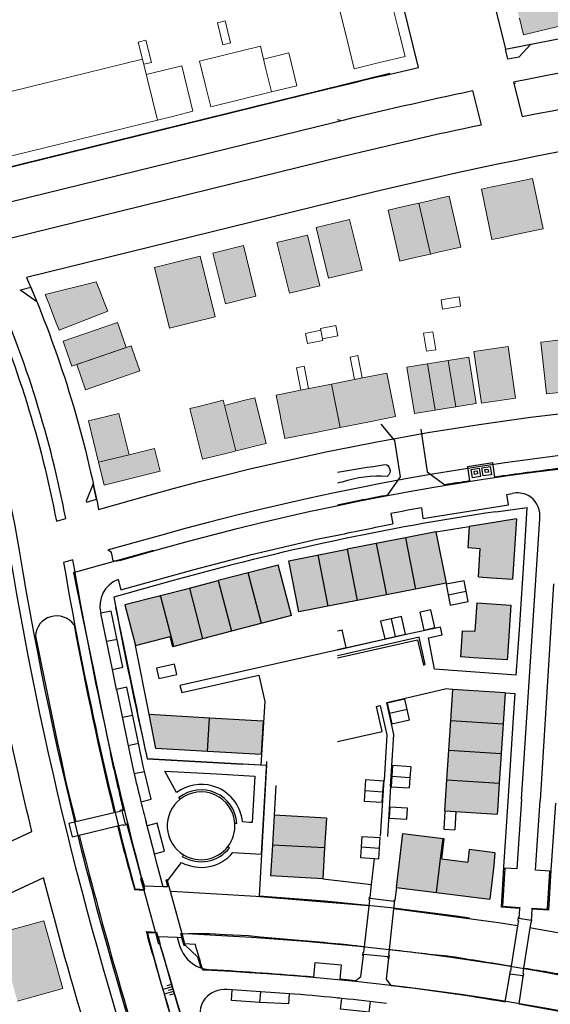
# Model space of a CAD drawing. Header units: metres. Extents: x 89795 to 94000, y 463250 to 466585.
# Tile 133 of 185: x 90439 to 90541, y 465382 to 465571. Entities that reach past the tile are written whole.
import ezdxf

# ---------------------------------------------------------------- set-up
doc = ezdxf.new("R2010")
doc.units = ezdxf.units.M
doc.layers.add('92.1_Bestaande bebouwing - Existing building H', color=7, linetype='Continuous', true_color=0xb5b6af)
doc.layers.add('XXX_Background', color=3, linetype='Continuous')

msp = doc.modelspace()

# ---------------------------------------------------------------- hatches: boundary and pattern name
at = {"layer": '92.1_Bestaande bebouwing - Existing building H'}
for points in [[(90544.53, 465573.72), (90543.75, 465576.93), (90534.03, 465574.56), (90534.82, 465571.35), (90535.6, 465568.15), (90545.31, 465570.52)], [(90537.34, 465540.67), (90535.78, 465540.34), (90532.44, 465539.64), (90529.27, 465538.98), (90527.55, 465538.62), (90529.57, 465528.93), (90531.29, 465529.29), (90534.47, 465529.95), (90537.8, 465530.65), (90539.36, 465530.98)], [(90521.41, 465537.26), (90519.94, 465536.93), (90517.02, 465536.26), (90515.56, 465535.92), (90517.79, 465526.17), (90519.25, 465526.51), (90522.18, 465527.18), (90523.64, 465527.51)], [(90515.56, 465535.92), (90512.63, 465535.25), (90509.71, 465534.58), (90511.94, 465524.83), (90514.87, 465525.5), (90517.79, 465526.17)], [(90502.32, 465532.81), (90495.91, 465531.24), (90498.3, 465521.53), (90504.71, 465523.1)], [(90494.24, 465529.78), (90488.41, 465528.35), (90490.8, 465518.64), (90496.63, 465520.07)], [(90481.99, 465527.78), (90476.16, 465526.34), (90478.55, 465516.63), (90484.38, 465518.07)], [(90473.71, 465525.77), (90469.34, 465524.7), (90464.97, 465523.62), (90467.84, 465511.97), (90472.21, 465513.04), (90476.58, 465514.12)], [(90456.03, 465515.2), (90455.36, 465516.92), (90454.5, 465519.13), (90453.83, 465520.84), (90444.04, 465518.43), (90444.71, 465516.72), (90446.04, 465513.29), (90446.71, 465511.57)], [(90458.7, 465510.67), (90457.87, 465513.08), (90447.48, 465509.48), (90448.31, 465507.07), (90449.14, 465504.66), (90459.54, 465508.26)], [(90462.15, 465503.77), (90461.32, 465506.18), (90460.48, 465508.59), (90450.09, 465504.99), (90450.92, 465502.58), (90451.76, 465500.17)], [(90545.51, 465510.03), (90538.95, 465509.3), (90540.05, 465499.36), (90546.61, 465500.09)], [(90532.66, 465508.47), (90531.37, 465508.28), (90527.42, 465507.71), (90526.13, 465507.52), (90527.57, 465497.62), (90528.86, 465497.81), (90532.82, 465498.39), (90534.1, 465498.58)], [(90517.25, 465505.12), (90515.27, 465504.8), (90513.3, 465504.48), (90514.73, 465495.6), (90516.71, 465495.92), (90518.68, 465496.24)], [(90521.2, 465505.76), (90519.22, 465505.44), (90517.25, 465505.12), (90518.68, 465496.24), (90520.65, 465496.55), (90522.63, 465496.87)], [(90525.15, 465506.39), (90523.17, 465506.08), (90521.2, 465505.76), (90522.63, 465496.87), (90524.6, 465497.19), (90526.58, 465497.51)], [(90510.28, 465499.2), (90509.45, 465503.34), (90493.58, 465500.2), (90488.28, 465499.15), (90489.1, 465495.04), (90489.12, 465494.92), (90489.94, 465490.81), (90495.24, 465491.86), (90511.12, 465495.02)], [(90478.36, 465497.17), (90478.12, 465498.14), (90475.89, 465497.59), (90473.94, 465497.1), (90471.71, 465496.54), (90474.13, 465486.84), (90474.44, 465486.92), (90480.21, 465488.36), (90480.54, 465488.44)], [(90484.18, 465498.63), (90482.24, 465498.14), (90480.3, 465497.66), (90478.36, 465497.17), (90480.54, 465488.44), (90482.48, 465488.92), (90484.42, 465489.41), (90486.36, 465489.89)], [(90458.16, 465495.63), (90452.33, 465494.2), (90454.27, 465486.28), (90460.1, 465487.71)], [(90464.95, 465488.91), (90460.1, 465487.71), (90454.27, 465486.28), (90455.34, 465481.91), (90466.03, 465484.54)], [(90534.25, 465475.41), (90527.63, 465474.37), (90525.19, 465473.99), (90524.93, 465469.92), (90527.33, 465469.77), (90526.97, 465464.31), (90529.47, 465464.14), (90533.5, 465463.9)], [(90518.84, 465472.93), (90513.03, 465471.79), (90514.96, 465461.97), (90520.78, 465463.12)], [(90513.03, 465471.79), (90507.44, 465470.69), (90509.37, 465460.87), (90514.96, 465461.97)], [(90501.85, 465469.59), (90496.26, 465468.5), (90498.18, 465458.68), (90503.78, 465459.78)], [(90507.44, 465470.69), (90501.85, 465469.59), (90503.78, 465459.78), (90509.37, 465460.87)], [(90496.26, 465468.5), (90490.66, 465467.4), (90492.59, 465457.58), (90498.18, 465458.68)], [(90488.64, 465466.58), (90477.17, 465463.59), (90479.7, 465453.88), (90491.17, 465456.89)], [(90477.17, 465463.59), (90471.65, 465462.15), (90474.19, 465452.43), (90479.7, 465453.88)], [(90471.65, 465462.15), (90466.13, 465460.71), (90468.69, 465450.99), (90474.19, 465452.43)], [(90466.13, 465460.71), (90465.84, 465460.63), (90459.32, 465458.93), (90461.36, 465451.14), (90464.76, 465452.04), (90467.95, 465452.87), (90468.45, 465450.93), (90468.69, 465451)], [(90533.18, 465458.91), (90526.67, 465459.31), (90526.32, 465453.88), (90523.91, 465453.97), (90523.59, 465448.97), (90525.99, 465448.82), (90532.5, 465448.4), (90532.54, 465449.06)], [(90532.09, 465442.08), (90522.07, 465442.74), (90521.69, 465436.81), (90531.71, 465436.16)], [(90475.49, 465437.32), (90463.93, 465437.98), (90465.22, 465431.4), (90475.12, 465430.84)], [(90485.76, 465436.73), (90475.49, 465437.32), (90475.12, 465430.84), (90485.36, 465430.25)], [(90531.71, 465436.16), (90521.69, 465436.81), (90521.32, 465431.12), (90531.34, 465430.47)], [(90531.34, 465430.47), (90521.32, 465431.12), (90520.95, 465425.43), (90530.98, 465424.78)], [(90530.98, 465424.78), (90520.95, 465425.43), (90520.57, 465419.49), (90530.6, 465418.87), (90530.64, 465419.45)], [(90497.87, 465418.06), (90487.88, 465418.64), (90487.55, 465412.92), (90497.54, 465412.36)], [(90519.74, 465410.3), (90520.22, 465414.16), (90512.53, 465415.12), (90511.27, 465404.77), (90518.94, 465403.83)], [(90497.54, 465412.36), (90487.55, 465412.92), (90487.2, 465407.02), (90497.2, 465406.45)], [(90529.95, 465409.02), (90530.12, 465411.42), (90525.22, 465412.04), (90524.94, 465409.64), (90519.95, 465410.25), (90520.43, 465414.13), (90520.22, 465414.16), (90519.74, 465410.3), (90518.94, 465403.83), (90529.17, 465402.58)], [(90443.81, 465398.43), (90435.13, 465396.04), (90438.72, 465383.02), (90447.39, 465385.41)]]:
    msp.add_hatch(color=256, dxfattribs=at).paths.add_polyline_path(points)

# ---------------------------------------------------------------- linework, layer by layer
at = {"layer": 'XXX_Background', "linetype": 'Continuous', "lineweight": 0}
for p, q in [((90511.49, 465569.86), (90510.06, 465575.68)), ((90500.35, 465573.29), (90501.78, 465567.47)), ((90477.01, 465570.5), (90478.47, 465570.86)), ((90478.47, 465570.86), (90479.52, 465566.62)), ((90534.82, 465571.35), (90535.6, 465568.15)), ((90478.06, 465566.26), (90477.01, 465570.5)), ((90512.93, 465564.03), (90511.49, 465569.86)), ((90535.6, 465568.15), (90545.31, 465570.52)), ((90461.87, 465566.77), (90463.32, 465567.13)), ((90463.32, 465567.13), (90464.37, 465562.88)), ((90501.78, 465567.47), (90503.22, 465561.64)), ((90462.67, 465563.5), (90461.87, 465566.77)), ((90473.59, 465563.1), (90485.24, 465565.97)), ((90479.52, 465566.62), (90478.06, 465566.26)), ((90486.31, 465561.6), (90485.24, 465565.97)), ((90462.67, 465563.5), (90437.46, 465557.29)), ((90465.54, 465551.85), (90462.67, 465563.5)), ((90485.84, 465563.54), (90490.69, 465564.73)), ((90490.69, 465564.73), (90492.25, 465558.42)), ((90508.07, 465562.84), (90512.93, 465564.03)), ((90464.37, 465562.88), (90462.91, 465562.53)), ((90466.79, 465561.42), (90463.39, 465560.58)), ((90470.19, 465562.26), (90466.79, 465561.42)), ((90472.34, 465553.52), (90470.19, 465562.26)), ((90470.19, 465562.26), (90472.34, 465553.52)), ((90473.59, 465563.1), (90474.66, 465558.73)), ((90487.39, 465557.23), (90486.31, 465561.6)), ((90503.22, 465561.64), (90508.07, 465562.84)), ((90474.66, 465558.73), (90475.74, 465554.36)), ((90492.25, 465558.42), (90487.39, 465557.23)), ((90487.39, 465557.23), (90475.74, 465554.36)), ((90465.54, 465551.85), (90468.94, 465552.68)), ((90468.94, 465552.68), (90472.34, 465553.52)), ((90431.74, 465543.52), (90465.54, 465551.85)), ((90537.34, 465540.67), (90535.78, 465540.34)), ((90539.36, 465530.98), (90537.34, 465540.67)), ((90529.27, 465538.98), (90527.55, 465538.62)), ((90532.44, 465539.64), (90529.27, 465538.98)), ((90535.78, 465540.34), (90532.44, 465539.64)), ((90519.94, 465536.93), (90517.02, 465536.26)), ((90521.41, 465537.26), (90519.94, 465536.93)), ((90521.41, 465537.26), (90523.64, 465527.51)), ((90527.55, 465538.62), (90529.57, 465528.93)), ((90512.63, 465535.25), (90509.71, 465534.58)), ((90515.56, 465535.92), (90512.63, 465535.25)), ((90517.02, 465536.26), (90515.56, 465535.92)), ((90515.56, 465535.92), (90517.79, 465526.17)), ((90517.79, 465526.17), (90515.56, 465535.92)), ((90511.94, 465524.83), (90509.71, 465534.58)), ((90495.91, 465531.24), (90502.32, 465532.81)), ((90498.3, 465521.53), (90495.91, 465531.24)), ((90502.32, 465532.81), (90504.71, 465523.1)), ((90488.41, 465528.35), (90494.24, 465529.78)), ((90494.24, 465529.78), (90496.63, 465520.07)), ((90531.29, 465529.29), (90534.47, 465529.95)), ((90534.47, 465529.95), (90537.8, 465530.65)), ((90537.8, 465530.65), (90539.36, 465530.98)), ((90476.16, 465526.34), (90481.99, 465527.78)), ((90481.99, 465527.78), (90484.38, 465518.07)), ((90490.8, 465518.64), (90488.41, 465528.35)), ((90522.18, 465527.18), (90523.64, 465527.51)), ((90529.57, 465528.93), (90531.29, 465529.29)), ((90469.34, 465524.7), (90473.71, 465525.77)), ((90473.71, 465525.77), (90476.58, 465514.12)), ((90478.55, 465516.63), (90476.16, 465526.34)), ((90514.87, 465525.5), (90517.79, 465526.17)), ((90517.79, 465526.17), (90519.25, 465526.51)), ((90519.25, 465526.51), (90522.18, 465527.18)), ((90464.97, 465523.62), (90469.34, 465524.7)), ((90511.94, 465524.83), (90514.87, 465525.5)), ((90467.84, 465511.97), (90464.97, 465523.62)), ((90504.71, 465523.1), (90498.3, 465521.53)), ((90444.04, 465518.43), (90453.83, 465520.84)), ((90454.5, 465519.13), (90453.83, 465520.84)), ((90496.63, 465520.07), (90490.8, 465518.64)), ((90444.04, 465518.43), (90444.71, 465516.72)), ((90455.36, 465516.92), (90454.5, 465519.13)), ((90484.38, 465518.07), (90478.55, 465516.63)), ((90444.71, 465516.72), (90446.04, 465513.29)), ((90456.03, 465515.2), (90455.36, 465516.92)), ((90519.84, 465517.4), (90523.29, 465517.95)), ((90520.12, 465515.62), (90519.84, 465517.4)), ((90523.58, 465516.18), (90520.12, 465515.62)), ((90523.29, 465517.95), (90523.58, 465516.18)), ((90456.03, 465515.2), (90446.71, 465511.57)), ((90446.04, 465513.29), (90446.71, 465511.57)), ((90457.87, 465513.08), (90447.48, 465509.48)), ((90458.7, 465510.67), (90457.87, 465513.08)), ((90472.21, 465513.04), (90467.84, 465511.97)), ((90476.58, 465514.12), (90472.21, 465513.04)), ((90496.76, 465511.88), (90499.7, 465512.47)), ((90499.7, 465512.47), (90500.09, 465510.5)), ((90459.54, 465508.26), (90458.7, 465510.67)), ((90493.88, 465510.97), (90496.83, 465511.55)), ((90494.27, 465509.01), (90493.88, 465510.97)), ((90497.15, 465509.92), (90496.76, 465511.88)), ((90496.83, 465511.55), (90497.22, 465509.59)), ((90500.09, 465510.5), (90497.15, 465509.92)), ((90516.5, 465510.98), (90518.28, 465511.27)), ((90517.06, 465507.53), (90516.5, 465510.98)), ((90518.28, 465511.27), (90518.84, 465507.81)), ((90447.48, 465509.48), (90448.31, 465507.07)), ((90460.48, 465508.59), (90450.09, 465504.99)), ((90461.32, 465506.18), (90460.48, 465508.59)), ((90497.22, 465509.59), (90494.27, 465509.01)), ((90538.95, 465509.3), (90545.51, 465510.03)), ((90540.05, 465499.36), (90538.95, 465509.3)), ((90448.31, 465507.07), (90449.14, 465504.66)), ((90449.14, 465504.66), (90459.54, 465508.26)), ((90502.44, 465506.42), (90503.91, 465506.71)), ((90503.91, 465506.71), (90504.76, 465502.42)), ((90518.84, 465507.81), (90517.06, 465507.53)), ((90527.42, 465507.71), (90526.13, 465507.52)), ((90526.13, 465507.52), (90527.57, 465497.62)), ((90527.42, 465507.71), (90531.37, 465508.28)), ((90532.66, 465508.47), (90531.37, 465508.28)), ((90534.1, 465498.58), (90532.66, 465508.47)), ((90450.09, 465504.99), (90450.92, 465502.58)), ((90462.15, 465503.77), (90461.32, 465506.18)), ((90503.29, 465502.13), (90502.44, 465506.42)), ((90515.27, 465504.8), (90513.3, 465504.48)), ((90515.27, 465504.8), (90517.25, 465505.12)), ((90519.22, 465505.44), (90517.25, 465505.12)), ((90517.25, 465505.12), (90518.68, 465496.24)), ((90521.2, 465505.76), (90519.22, 465505.44)), ((90521.2, 465505.76), (90523.17, 465506.08)), ((90522.63, 465496.87), (90521.2, 465505.76)), ((90525.15, 465506.39), (90523.17, 465506.08)), ((90526.58, 465497.51), (90525.15, 465506.39)), ((90451.76, 465500.17), (90462.15, 465503.77)), ((90492.14, 465504.37), (90493.61, 465504.66)), ((90492.99, 465500.08), (90492.14, 465504.37)), ((90493.61, 465504.66), (90494.46, 465500.38)), ((90509.45, 465503.34), (90504.17, 465502.31)), ((90510.28, 465499.2), (90509.45, 465503.34)), ((90513.3, 465504.48), (90514.73, 465495.6)), ((90450.92, 465502.58), (90451.76, 465500.17)), ((90498.87, 465501.25), (90493.58, 465500.2)), ((90504.17, 465502.29), (90498.87, 465501.25)), ((90499.7, 465497.11), (90498.87, 465501.25)), ((90498.87, 465501.25), (90499.7, 465497.11)), ((90504.76, 465502.42), (90503.29, 465502.13)), ((90493.58, 465500.2), (90488.28, 465499.15)), ((90488.28, 465499.15), (90489.1, 465495.04)), ((90511.12, 465495.02), (90510.28, 465499.2)), ((90546.61, 465500.09), (90540.05, 465499.36)), ((90473.94, 465497.1), (90475.89, 465497.59)), ((90478.12, 465498.14), (90475.89, 465497.59)), ((90480.54, 465488.44), (90478.12, 465498.14)), ((90480.3, 465497.66), (90478.36, 465497.17)), ((90480.3, 465497.66), (90482.24, 465498.14)), ((90484.18, 465498.63), (90482.24, 465498.14)), ((90486.36, 465489.89), (90484.18, 465498.63)), ((90524.6, 465497.19), (90526.58, 465497.51)), ((90527.57, 465497.62), (90528.86, 465497.81)), ((90532.82, 465498.39), (90528.86, 465497.81)), ((90532.82, 465498.39), (90534.1, 465498.58)), ((90458.16, 465495.63), (90452.33, 465494.2)), ((90460.1, 465487.71), (90458.16, 465495.63)), ((90473.94, 465497.1), (90471.71, 465496.54)), ((90471.71, 465496.54), (90474.13, 465486.84)), ((90478.36, 465497.17), (90480.54, 465488.44)), ((90499.7, 465497.11), (90499.71, 465497.07)), ((90499.71, 465497.07), (90499.7, 465497.11)), ((90500.53, 465492.92), (90499.71, 465497.07)), ((90499.71, 465497.07), (90500.53, 465492.92)), ((90514.73, 465495.6), (90516.71, 465495.92)), ((90518.68, 465496.24), (90516.71, 465495.92)), ((90518.68, 465496.24), (90520.65, 465496.55)), ((90520.65, 465496.55), (90522.63, 465496.87)), ((90524.6, 465497.19), (90522.63, 465496.87)), ((90452.33, 465494.2), (90454.27, 465486.28)), ((90489.12, 465494.92), (90489.1, 465495.04)), ((90489.12, 465494.92), (90489.94, 465490.81)), ((90500.53, 465492.92), (90505.83, 465493.97)), ((90505.8, 465493.98), (90511.12, 465495.02)), ((90489.94, 465490.81), (90495.24, 465491.86)), ((90495.25, 465491.87), (90500.53, 465492.92)), ((90484.42, 465489.41), (90486.36, 465489.89)), ((90460.1, 465487.71), (90464.95, 465488.91)), ((90466.03, 465484.54), (90464.95, 465488.91)), ((90474.44, 465486.92), (90480.21, 465488.36)), ((90480.21, 465488.36), (90480.54, 465488.44)), ((90480.54, 465488.44), (90482.48, 465488.92)), ((90484.42, 465489.41), (90482.48, 465488.92)), ((90460.1, 465487.71), (90454.27, 465486.28)), ((90454.27, 465486.28), (90455.34, 465481.91)), ((90474.13, 465486.84), (90474.44, 465486.92)), ((90455.34, 465481.91), (90466.03, 465484.54)), ((90443.81, 465398.43), (90435.13, 465396.04)), ((90447.39, 465385.41), (90443.81, 465398.43)), ((90438.72, 465383.02), (90447.39, 465385.41))]:
    msp.add_line(p, q, dxfattribs=at)
at = {"layer": 'XXX_Background'}
for p, q in [((90510.02, 465560.74), (90429.53, 465540.91)), ((90530.31, 465476.79, 1.2), (90536.35, 465477.59)), ((90471.65, 465462.15), (90477.17, 465463.59)), ((90466.13, 465460.71), (90471.65, 465462.15)), ((90465.84, 465460.63), (90466.13, 465460.71))]:
    msp.add_line(p, q, dxfattribs=at)
at = {"layer": 'XXX_Background', "elevation": 1.2}
for points in [[(90636.31, 465579.49, 0.146749), (90612.29, 465660.17, 0.00287), (90609.17, 465664.87), (90526.55, 465588.16), (90532.15, 465565.42, -0.029561), (90626.99, 465578.74)], [(90507.38, 465594.92), (90483.02, 465632.31), (90405.74, 465580.06), (90422.9, 465554.1, -0.017782), (90430.77, 465541.22), (90498.18, 465557.82, -0.005493), (90515.52, 465561.89)], [(90507.38, 465594.92), (90483.02, 465632.31), (90405.74, 465580.06), (90422.9, 465554.1, -0.017782), (90430.77, 465541.22), (90498.18, 465557.82, -0.005493), (90515.52, 465561.89)], [(90507.38, 465594.92), (90483.02, 465632.31), (90405.74, 465580.06), (90422.9, 465554.1, -0.017782), (90430.77, 465541.22), (90498.18, 465557.82, -0.005493), (90515.52, 465561.89)], [(90621.24, 465498.98), (90632.38, 465546.11, 0.023816), (90634.64, 465557.98), (90628.7, 465557.5, 0.040326), (90503.27, 465537.14), (90440.49, 465521.68, -0.05494), (90454.25, 465477.23), (90463.98, 465479.97, -0.076842)], [(90372.21, 465383.25), (90372.21, 465383.25), (90441.5, 465415.54, -0.016207), (90432.05, 465460.78), (90388.5, 465440.49), (90373.39, 465433.45), (90370.19, 465431.95), (90364.73, 465440.28), (90367.03, 465441.79), (90367.72, 465440.73), (90383.52, 465448.1), (90353.59, 465493.78), (90315.99, 465469.09)], [(90443.73, 465406.64), (90377.2, 465375.65), (90442.37, 465276.49), (90479.42, 465300.61, -0.01414), (90462.1, 465346.28, -0.022133)], [(90462.1, 465346.28, -0.022133), (90443.73, 465406.64), (90377.27, 465375.68), (90442.35, 465276.48), (90452.52, 465261.04), (90463.17, 465244.31), (90466.65, 465237.81), (90466.65, 465237.81), (90498.63, 465257.02), (90491.9, 465271.81, -0.023228)]]:
    msp.add_lwpolyline(points, format="xyb", close=True, dxfattribs=at)
at = {"layer": 'XXX_Background'}
for points in [[(90635.66, 465566.09), (90640.22, 465566.46, 0.003355), (90640.38, 465568.48), (90635.84, 465568.11, 0.008277), (90636.15, 465572.95), (90627.52, 465572.26, 0.029474), (90533.71, 465559.11), (90535.34, 465552.5, -0.029381), (90628.06, 465565.48), (90635.66, 465566.09)], [(90393.47, 465567.54, 0.377248), (90393.74, 465568.56), (90394.2, 465567.87), (90394.52, 465567.37), (90409.26, 465545.09, -0.105435), (90439.12, 465468.99, 0.04402), (90469.99, 465349.04, 0.023216), (90499.47, 465275.32), (90504.75, 465263.73), (90504.75, 465263.73, 0.445601), (90503.61, 465264.08), (90502.78, 465263.59), (90497.79, 465274.56, -0.023215), (90468.24, 465348.43, -0.044019), (90437.3, 465468.68, 0.105433), (90407.71, 465544.07), (90392.59, 465566.94)], [(90436.2, 465530.92, 0.004618), (90434.44, 465534.42, -0.160299), (90437.09, 465536.08), (90499.73, 465551.51, -0.008337), (90525.87, 465557.49), (90527.5, 465550.88, 0.008408), (90501.36, 465544.91), (90437.1, 465529.08), (90437.1, 465529.08), (90435.02, 465528.57), (90434.12, 465530.41)], [(90434.08, 465520.1), (90432.26, 465519.65, -0.05754), (90446.18, 465474.97), (90447.97, 465475.47, 0.056944)], [(90456.76, 465468.7), (90456.76, 465468.7), (90456.99, 465467.35), (90456.99, 465467.35), (90456.99, 465467.35), (90456.99, 465467.35), (90456.99, 465467.35), (90456.99, 465467.35, 0.077206), (90458.52, 465467.53), (90466.81, 465469.86, -0.075907), (90619.03, 465488.54), (90619.59, 465490.98, 0.076485), (90466.14, 465472.26), (90456.61, 465469.59), (90456.05, 465469.43, -0.310254), (90456.76, 465468.7)], [(90449.35, 465467.55), (90447.56, 465467.05, 0.022983), (90461.19, 465404.5), (90463.13, 465404.39, -0.023271)], [(90463.41, 465396.36), (90465.36, 465396.25, 0.016593), (90479.28, 465352.3, 0.008178), (90488.78, 465326.32, 0.30235), (90493.06, 465323.06), (90523.9, 465320.86, -0.035938), (90566.82, 465314.69), (90565.92, 465312.32, 0.035697), (90523.73, 465318.37), (90488.91, 465320.85, -0.009697), (90477.54, 465351.68, -0.014806), (90464.94, 465390.97, -0.002011)], [(90472.22, 465395.88), (90472.22, 465395.88), (90480.07, 465395.45, -0.055054), (90588.93, 465377.34), (90588.93, 465377.34, -0.002244), (90593.26, 465376.09, -0.000502), (90592.64, 465374.19, 0.002249), (90588.31, 465375.43), (90586.83, 465370.86, 0.054923), (90479.69, 465388.66), (90474.58, 465388.94, -0.018209), (90474.22, 465388.97, -0.001843), (90472.8, 465393.84), (90470.58, 465393.97), (90470, 465396), (90472.22, 465395.88)]]:
    msp.add_lwpolyline(points, format="xyb", close=True, dxfattribs=at)
for points in [[(90532.62, 465563.48), (90532.15, 465565.42), (90537.05, 465566.39), (90534.72, 465563.9)], [(90465.83, 465444.81), (90469.25, 465445.58), (90468.79, 465447.61), (90465.38, 465446.83)]]:
    msp.add_lwpolyline(points, close=True, dxfattribs=at)
for points, elevation in [([(90533.77, 465558.84), (90534.11, 465558.91)], 1.2), ([(90533.77, 465558.84), (90534.05, 465558.9)], 0.2), ([(90533.78, 465558.84), (90534.05, 465558.9)], -0.42)]:
    msp.add_lwpolyline(points, dxfattribs=dict(at, elevation=elevation))
for points in [[(90500.59, 465551.77), (90500, 465551.91)], [(90509.65, 465480.04), (90512.05, 465483.5), (90510.99, 465490.41), (90508.38, 465493.57)], [(90515.98, 465492.58), (90517.2, 465484.46), (90520.57, 465481.94)], [(90530.14, 465483.43), (90529.72, 465486.13), (90524.92, 465485.39), (90525.3, 465482.68)], [(90525.58, 465484.88), (90527.15, 465485.14), (90527.41, 465483.57), (90525.84, 465483.31), (90525.58, 465484.88)], [(90526.14, 465484.54), (90526.72, 465484.63), (90526.82, 465484.05), (90526.24, 465483.95), (90526.14, 465484.54)], [(90527.67, 465485.23), (90529.25, 465485.47), (90529.49, 465483.89), (90527.91, 465483.65), (90527.67, 465485.23)], [(90528.23, 465484.86), (90528.81, 465484.96), (90528.9, 465484.37), (90528.32, 465484.28), (90528.23, 465484.86)], [(90500.9, 465482.47), (90500.45, 465482.38), (90500, 465482.29)], [(90532.4, 465480.12), (90533.44, 465480.28)], [(90532.73, 465478.09), (90532.4, 465480.12)], [(90516.06, 465477.53), (90516.37, 465475.49)], [(90516.37, 465475.49), (90532.73, 465478.09)], [(90534.24, 465445.46), (90534.83, 465454.15), (90535.79, 465468.96), (90536.35, 465477.59)], [(90510.19, 465476.45), (90510.59, 465474.44)], [(90534.25, 465475.41), (90527.63, 465474.37)], [(90534.25, 465475.41), (90533.5, 465463.9)], [(90535.22, 465421.73), (90538.74, 465475.43), (90538.75, 465475.98)], [(90518.84, 465472.93), (90513.03, 465471.79)], [(90518.84, 465472.93), (90525.19, 465473.99)], [(90518.84, 465472.93), (90520.78, 465463.12)], [(90525.19, 465473.99), (90524.93, 465469.92)], [(90527.63, 465474.37), (90525.19, 465473.99)], [(90458, 465463.78), (90458.54, 465461.82), (90472.56, 465465.74), (90483.54, 465468.58), (90496.32, 465471.57), (90500, 465472.3)], [(90513.03, 465471.79), (90507.44, 465470.69)], [(90513.03, 465471.79), (90514.96, 465461.97)], [(90449.44, 465465.15), (90464.86, 465469.44)], [(90503.78, 465459.78), (90492.59, 465457.58), (90490.66, 465467.4), (90501.85, 465469.59)], [(90507.44, 465470.69), (90501.85, 465469.59)], [(90501.85, 465469.59), (90503.78, 465459.78)], [(90507.44, 465470.69), (90509.37, 465460.87)], [(90524.93, 465469.92), (90527.33, 465469.77)], [(90526.97, 465464.31), (90527.33, 465469.77)], [(90496.26, 465468.5), (90498.18, 465458.68)], [(90488.64, 465466.58), (90477.17, 465463.59)], [(90491.17, 465456.89), (90488.64, 465466.59)], [(90449.44, 465465.15), (90451.12, 465456.91)], [(90477.17, 465463.59), (90479.7, 465453.88)], [(90485.44, 465455.39), (90482.9, 465465.08)], [(90524.64, 465461.56), (90524.24, 465463.54), (90520.82, 465462.88)], [(90526.97, 465464.31), (90529.47, 465464.14)], [(90529.47, 465464.14), (90533.5, 465463.9)], [(90471.65, 465462.15), (90474.19, 465452.43)], [(90514.96, 465461.97), (90509.37, 465460.87)], [(90520.78, 465463.12), (90514.96, 465461.97)], [(90520.82, 465462.88), (90521.21, 465460.88)], [(90521.21, 465460.88), (90524.64, 465461.56)], [(90521.21, 465460.88), (90521.6, 465458.87), (90525.04, 465459.57), (90524.64, 465461.56)], [(90541.39, 465462.95), (90538.78, 465421.44)], [(90465.84, 465460.63), (90459.32, 465458.93), (90461.36, 465451.14)], [(90468.69, 465450.99), (90466.13, 465460.71)], [(90509.37, 465460.87), (90503.78, 465459.78)], [(90456.92, 465446.59), (90458.88, 465447.03), (90456.68, 465457.76), (90454.7, 465457.36)], [(90457.53, 465458.45), (90459.03, 465451.25), (90459.82, 465447.43), (90461.02, 465441.65)], [(90517.87, 465458.01), (90515.82, 465457.54)], [(90518.66, 465454.58), (90517.87, 465458.01)], [(90526.67, 465459.31), (90526.32, 465453.88)], [(90526.67, 465459.31), (90533.18, 465458.91)], [(90533.18, 465458.91), (90532.54, 465449.06), (90532.5, 465448.4)], [(90451.12, 465456.91), (90453.26, 465446.54), (90454.95, 465438.24), (90456.09, 465432.69)], [(90456.92, 465446.59), (90454.7, 465457.36)], [(90491.17, 465456.89), (90479.7, 465453.88)], [(90510.26, 465456.27), (90508.27, 465455.81)], [(90508.27, 465455.81), (90509.05, 465452.41), (90511.04, 465452.86)], [(90511.04, 465452.86), (90513.02, 465453.31), (90512.24, 465456.73), (90510.26, 465456.27)], [(90510.26, 465456.27), (90511.04, 465452.86)], [(90516.61, 465454.12), (90515.82, 465457.54)], [(90479.7, 465453.88), (90474.19, 465452.43)], [(90500, 465453.95), (90500.92, 465454.16)], [(90501.68, 465450.75), (90500.92, 465454.16)], [(90534.23, 465445.46), (90518.6, 465446.61), (90517.44, 465452.61), (90520.05, 465453.18), (90519.73, 465454.69), (90513.5, 465453.3)], [(90516.61, 465454.12), (90518.66, 465454.58)], [(90525.99, 465448.82), (90523.59, 465448.97), (90523.91, 465453.97)], [(90523.91, 465453.97), (90526.32, 465453.88)], [(90455.82, 465451.96), (90457.79, 465452.36)], [(90461.36, 465451.14), (90464.76, 465452.04)], [(90464.76, 465452.04), (90467.95, 465452.87)], [(90468.45, 465450.93), (90467.95, 465452.87)], [(90474.19, 465452.43), (90468.45, 465450.93)], [(90513.5, 465453.3), (90485.67, 465447.05), (90469.85, 465443.48), (90470.2, 465442.16), (90484.94, 465445.5), (90486.09, 465440.42), (90485.35, 465428.23), (90481.87, 465428.41)], [(90513.5, 465453.3), (90500, 465450.27)], [(90515.66, 465452.73), (90500, 465449.2)], [(90500, 465448.81), (90515.31, 465452.27)], [(90515.31, 465452.27), (90516.44, 465447.42)], [(90516.8, 465447.5), (90515.66, 465452.73)], [(90463.93, 465437.98), (90461.36, 465451.14)], [(90500, 465450.37), (90501.68, 465450.75)], [(90532.5, 465448.4), (90525.99, 465448.82)], [(90457.72, 465442.72), (90456.92, 465446.59)], [(90516.44, 465447.42), (90516.8, 465447.5)], [(90462.37, 465421.21), (90464.33, 465421.69), (90463.04, 465427.04), (90462.81, 465428.01), (90461.88, 465432.46), (90459.67, 465443.17), (90457.72, 465442.72)], [(90457.72, 465442.72), (90460.76, 465427.99), (90461.2, 465426.07)], [(90509.45, 465440.22), (90520.6, 465442.84)], [(90522.07, 465442.74), (90520.6, 465442.84)], [(90521.69, 465436.81), (90522.07, 465442.74)], [(90532.09, 465442.08), (90522.07, 465442.74)], [(90512.91, 465440.88), (90509.53, 465440.12), (90509.97, 465438.14)], [(90513.36, 465438.89), (90512.91, 465440.88)], [(90532.09, 465442.08), (90531.71, 465436.16)], [(90532.09, 465442.08), (90534.02, 465441.94)], [(90532.68, 465421.28), (90533.72, 465437.29), (90534.02, 465441.94)], [(90500, 465432.74), (90508.56, 465434.66), (90507.49, 465439.5)], [(90507.49, 465439.5), (90508.19, 465439.66), (90509.46, 465434.04), (90508.91, 465425.34)], [(90510.82, 465434.13), (90509.45, 465440.22)], [(90513.36, 465438.89), (90509.97, 465438.14)], [(90509.97, 465438.14), (90510.41, 465436.15), (90513.8, 465436.9), (90513.36, 465438.89)], [(90458.83, 465437.41), (90460.78, 465437.82)], [(90463.93, 465437.98), (90475.49, 465437.32)], [(90465.22, 465431.4), (90463.93, 465437.98)], [(90475.12, 465430.84), (90475.49, 465437.32)], [(90475.49, 465437.32), (90485.76, 465436.73), (90485.36, 465430.25)], [(90521.32, 465431.12), (90521.69, 465436.81)], [(90521.69, 465436.81), (90531.71, 465436.16)], [(90531.71, 465436.16), (90531.34, 465430.47)], [(90510.17, 465424.11), (90510.82, 465434.13)], [(90459.95, 465432), (90461.88, 465432.46)], [(90475.12, 465430.84), (90465.22, 465431.4)], [(90463.57, 465429.43), (90481.87, 465428.41)], [(90485.36, 465430.25), (90475.12, 465430.84)], [(90520.95, 465425.43), (90521.32, 465431.12)], [(90521.32, 465431.12), (90531.34, 465430.47)], [(90531.34, 465430.47), (90530.98, 465424.78)], [(90485.45, 465411.19), (90486.47, 465428.96)], [(90510.52, 465428.17), (90510.39, 465426.13)], [(90514.03, 465427.9), (90510.52, 465428.17)], [(90514.03, 465427.9), (90513.88, 465425.89)], [(90461.09, 465426.6), (90463.04, 465427.04)], [(90469.21, 465423.02), (90466.93, 465427.1), (90476.82, 465426.55)], [(90476.82, 465426.55), (90484.18, 465426.13)], [(90484.18, 465426.13), (90483.69, 465417.22), (90483.15, 465417.24)], [(90510.39, 465426.13), (90510.27, 465424.1)], [(90510.39, 465426.13), (90513.88, 465425.89)], [(90513.88, 465425.89), (90513.72, 465423.89)], [(90488.22, 465424.33), (90487.88, 465418.64)], [(90508.85, 465425.16), (90505.35, 465425.39), (90505.22, 465423.36)], [(90508.24, 465414.6), (90508.91, 465425.34)], [(90508.71, 465423.14), (90508.85, 465425.16)], [(90510.17, 465424.11), (90509.57, 465414.56)], [(90510.27, 465424.1), (90513.72, 465423.89)], [(90520.57, 465419.49), (90520.95, 465425.43)], [(90520.95, 465425.43), (90530.98, 465424.78)], [(90530.98, 465424.78), (90530.64, 465419.45), (90530.6, 465418.87)], [(90448.43, 465423.1), (90449.89, 465417.34)], [(90469.89, 465421.73), (90469.65, 465422.03)], [(90505.22, 465423.36), (90505.1, 465421.33), (90508.58, 465421.11), (90508.71, 465423.14)], [(90505.22, 465423.36), (90508.71, 465423.14)], [(90510.03, 465420.19), (90509.9, 465418.08)], [(90513.42, 465419.97), (90510.03, 465420.19)], [(90513.26, 465417.86), (90513.42, 465419.97)], [(90534.88, 465400.77), (90531.39, 465401.01), (90531.86, 465408.69), (90531.84, 465408.73), (90532.68, 465421.28)], [(90535.22, 465421.73), (90534.33, 465408.34), (90532.06, 465408.49), (90531.59, 465401.2), (90534.89, 465400.98), (90534.88, 465400.77)], [(90537.26, 465400.63), (90537.27, 465400.83), (90540.22, 465400.64), (90540.63, 465407.94), (90537.89, 465408.12), (90538.78, 465421.44)], [(90541.74, 465420.96), (90540.87, 465408.14), (90540.85, 465408.14), (90540.41, 465400.43), (90537.26, 465400.63)], [(90457.26, 465419.11), (90449.89, 465417.34)], [(90458.37, 465419.38), (90457.26, 465419.11)], [(90458.97, 465419.7), (90458.35, 465419.55), (90458.37, 465419.38)], [(90459.01, 465419.54), (90458.79, 465419.48)], [(90459.41, 465416.99), (90458.79, 465419.48)], [(90458.97, 465419.7), (90459.01, 465419.54)], [(90487.88, 465418.64), (90487.55, 465412.92)], [(90497.87, 465418.06), (90487.88, 465418.64)], [(90497.87, 465418.06), (90497.54, 465412.36)], [(90509.9, 465418.08), (90513.26, 465417.86)], [(90520.56, 465419.47), (90520.37, 465415.95)], [(90520.57, 465419.49), (90530.6, 465418.87)], [(90520.56, 465419.47), (90522.64, 465419.35)], [(90522.64, 465419.35), (90522.44, 465415.83)], [(90449.89, 465417.34), (90448.58, 465417.02)], [(90448.58, 465417.02), (90449.21, 465414.52), (90450.53, 465414.84)], [(90450.53, 465414.84), (90457.87, 465416.61)], [(90457.87, 465416.61), (90458.99, 465416.89)], [(90458.99, 465416.89), (90459.04, 465416.73), (90459.67, 465416.88)], [(90459.4, 465416.98), (90459.63, 465417.04)], [(90459.63, 465417.04), (90459.67, 465416.88)], [(90459.67, 465416.88), (90461.62, 465409.59), (90462.26, 465407.14), (90462.46, 465406.53)], [(90463.54, 465416.61), (90463.36, 465417.29)], [(90464.96, 465411.24), (90466.9, 465411.75), (90465.49, 465417.09), (90463.54, 465416.61)], [(90464.96, 465411.24), (90463.54, 465416.61)], [(90480.76, 465417.08), (90480.37, 465417.06)], [(90483.15, 465417.24), (90481.8, 465417.35)], [(90504.66, 465414.59), (90504.54, 465412.56)], [(90504.66, 465414.59), (90508.16, 465414.36)], [(90508.03, 465412.33), (90508.16, 465414.36)], [(90511.27, 465404.77), (90512.53, 465415.12), (90520.22, 465414.16)], [(90520.37, 465415.95), (90522.44, 465415.83)], [(90479.03, 465412.63), (90479.34, 465412.4)], [(90487.55, 465412.92), (90487.2, 465407.02)], [(90497.54, 465412.36), (90487.55, 465412.92)], [(90497.54, 465412.36), (90497.2, 465406.45)], [(90504.54, 465412.56), (90504.41, 465410.52)], [(90504.54, 465412.56), (90508.03, 465412.33)], [(90519.74, 465410.3), (90520.22, 465414.16)], [(90519.95, 465410.25), (90520.43, 465414.13)], [(90520.22, 465414.16), (90520.43, 465414.13)], [(90466.65, 465404.92), (90465.44, 465409.41), (90464.96, 465411.24)], [(90470.36, 465410.69), (90470.54, 465411.03)], [(90479.98, 465411.47), (90485.45, 465411.19)], [(90504.41, 465410.52), (90507.09, 465410.34)], [(90507.9, 465410.29), (90508.03, 465412.33)], [(90530.12, 465411.42), (90525.22, 465412.04), (90524.94, 465409.64)], [(90530.12, 465411.42), (90529.95, 465409.02)], [(90467.49, 465406.09), (90470.16, 465409.58)], [(90506.53, 465405.38), (90507.09, 465410.34)], [(90507.09, 465410.34), (90507.9, 465410.29)], [(90518.94, 465403.83), (90519.74, 465410.3)], [(90519.95, 465410.25), (90524.94, 465409.64)], [(90529.95, 465409.02), (90529.17, 465402.58)], [(90497.2, 465406.45), (90487.2, 465407.02)], [(90462.46, 465406.53), (90462.3, 465406.48), (90462.9, 465404.3)], [(90466.65, 465404.92), (90463.04, 465405.07), (90462.59, 465406.57), (90462.46, 465406.53)], [(90467.49, 465406.09), (90467.44, 465406.25), (90467.13, 465406.19), (90467.47, 465404.89), (90466.65, 465404.92)], [(90468.04, 465404.05), (90467.49, 465406.09)], [(90497.2, 465406.45), (90506.53, 465405.38)], [(90500, 465406.13), (90506.53, 465405.38)], [(90506.26, 465402.9), (90506.53, 465405.38)], [(90461.17, 465404.38), (90462.05, 465404.34)], [(90462.05, 465404.34), (90462.9, 465404.3)], [(90462.9, 465404.3), (90465.14, 465396.11)], [(90468.04, 465404.05), (90468.2, 465404.05)], [(90470.27, 465395.88), (90468.04, 465404.05)], [(90506.04, 465401.24), (90505.95, 465401.25), (90484.4, 465403.09), (90468.2, 465404.05)], [(90506.06, 465402.34), (90506.12, 465402.92)], [(90506.12, 465402.92), (90506.26, 465402.9)], [(90511.27, 465404.77), (90510.99, 465402.37)], [(90511.27, 465404.77), (90518.94, 465403.83)], [(90518.94, 465403.83), (90529.17, 465402.58)], [(90506.04, 465401.24), (90505.95, 465401.25), (90500, 465401.76)], [(90505.16, 465393.42), (90506.04, 465401.24)], [(90506.04, 465401.24), (90506.17, 465402.33)], [(90506.06, 465402.34), (90506.17, 465402.33)], [(90506.26, 465402.72), (90506.28, 465402.9)], [(90506.26, 465402.9), (90506.28, 465402.9)], [(90506.26, 465402.72), (90510.85, 465402.2)], [(90510.83, 465401.78), (90510.72, 465400.72)], [(90510.95, 465401.76), (90510.83, 465401.78)], [(90510.85, 465402.2), (90510.87, 465402.38)], [(90510.99, 465402.37), (90510.87, 465402.38)], [(90510.95, 465401.76), (90510.99, 465402.37)], [(90510.72, 465400.72), (90509.88, 465392.88)], [(90534.49, 465397.42), (90530.81, 465397.99), (90510.76, 465400.71), (90510.72, 465400.72)], [(90534.8, 465399.76), (90534.74, 465399)], [(90534.88, 465400.77), (90534.8, 465399.76)], [(90537.19, 465399.59), (90537.11, 465398.7)], [(90537.19, 465399.59), (90537.26, 465400.63)], [(90534.49, 465397.42), (90533.27, 465389.69)], [(90534.74, 465399), (90534.62, 465399.03), (90534.52, 465398.47), (90534.65, 465398.46), (90534.49, 465397.42)], [(90537.11, 465398.7), (90537.08, 465398.47), (90534.71, 465398.83), (90534.74, 465399)], [(90536.9, 465397.05), (90537.06, 465398.08), (90537.13, 465398.07), (90537.24, 465398.68), (90537.11, 465398.7)], [(90465.13, 465396.11), (90463.6, 465396.09)], [(90465.14, 465396.11), (90465.13, 465396.11)], [(90465.14, 465396.11), (90465.7, 465394.06), (90465.94, 465394.06)], [(90465.94, 465394.06), (90466.05, 465394.05), (90465.72, 465395.39), (90469.34, 465395.26)], [(90470.49, 465395.87), (90470.27, 465395.88)], [(90470.85, 465393.76), (90470.27, 465395.88)], [(90492.68, 465394.64), (90485.18, 465395.29), (90482.99, 465395.51), (90478.49, 465395.69)], [(90535.71, 465389.3), (90536.9, 465397.05)], [(90547.48, 465395.17), (90546.84, 465395.29), (90537.44, 465396.96), (90536.9, 465397.05)], [(90469.34, 465395.26), (90469.85, 465393.47)], [(90469.34, 465395.26), (90470.15, 465395.22)], [(90470.15, 465395.22), (90470.59, 465393.72), (90470.85, 465393.76)], [(90470.85, 465393.76), (90473.22, 465391.5), (90473.86, 465389.37)], [(90495.45, 465387.62), (90495.71, 465390.42), (90500.69, 465389.98), (90500.44, 465387.29), (90503.5, 465386.95), (90504.49, 465387.75), (90504.98, 465391.73)], [(90500, 465390.04), (90500.69, 465389.98), (90500.44, 465387.29), (90503.5, 465386.95), (90504.49, 465387.75), (90504.98, 465391.73)], [(90504.85, 465391.73), (90504.93, 465392.4)], [(90504.98, 465391.73), (90504.85, 465391.73)], [(90504.93, 465392.4), (90505.05, 465392.39)], [(90504.98, 465391.73), (90505, 465391.97)], [(90509.68, 465391.48), (90505, 465391.97)], [(90505.05, 465392.39), (90505.16, 465393.42)], [(90509.88, 465392.88), (90509.77, 465391.82)], [(90509.77, 465391.82), (90509.87, 465391.81)], [(90509.87, 465391.81), (90509.82, 465391.22)], [(90510.6, 465392.79), (90509.88, 465392.88)], [(90509.76, 465391.23), (90509.33, 465387.24), (90510.23, 465386.04)], [(90509.66, 465391.23), (90509.68, 465391.48)], [(90509.76, 465391.23), (90509.66, 465391.23)], [(90509.82, 465391.22), (90509.76, 465391.23)], [(90532.12, 465382.89), (90532.99, 465388.04)], [(90533.11, 465388.66), (90533.03, 465388.68), (90532.94, 465388.06), (90532.99, 465388.04)], [(90532.99, 465388.04), (90533.07, 465388.03), (90533.11, 465388.26), (90535.45, 465387.9), (90535.45, 465387.7), (90535.49, 465387.69)], [(90533.27, 465389.69), (90533.11, 465388.66)], [(90535.49, 465387.69), (90535.54, 465387.68), (90535.65, 465388.27), (90535.55, 465388.29), (90535.71, 465389.3)], [(90535.71, 465389.3), (90535.82, 465389.28)], [(90468.21, 465386.23), (90467.32, 465385.97)], [(90535.49, 465387.69), (90534.7, 465382.5)], [(90468.34, 465385.78), (90466.55, 465385.26)], [(90468.61, 465384.89), (90466.81, 465384.36)], [(90468.48, 465385.33), (90467.58, 465385.07)], [(90468.74, 465384.44), (90467.84, 465384.18)], [(90479.85, 465385.17), (90478.87, 465385.24)], [(90490.67, 465382.47), (90485.16, 465382.77), (90479.68, 465383.12), (90479.85, 465385.17)], [(90490.82, 465384.42), (90485.3, 465384.8), (90479.85, 465385.17)], [(90485.16, 465382.77), (90485.3, 465384.8)], [(90490.67, 465382.47), (90490.82, 465384.42)], [(90491.78, 465384.36), (90490.82, 465384.42)], [(90500.85, 465383.52), (90500.43, 465383.57), (90500, 465383.61)], [(90506.08, 465380.9), (90500.61, 465381.49), (90500.85, 465383.52)], [(90506.08, 465380.9), (90506.32, 465382.92)], [(90534.7, 465382.5), (90538.93, 465381.74), (90544.57, 465380.73)]]:
    msp.add_lwpolyline(points, dxfattribs=at)
for points, elevation in [([(90441.27, 465519.81), (90442.44, 465517.04), (90439.38, 465519.2), (90439.32, 465519.33)], 1.29), ([(90453.25, 465482.14), (90451.9, 465478.8), (90451.93, 465478.65), (90453.85, 465479.19)], 1.28)]:
    msp.add_lwpolyline(points, close=True, dxfattribs=dict(at, elevation=elevation))
for points in [[(90500, 465484.38, -0.010518), (90509.13, 465485.81)], [(90509.13, 465485.81, -0.402811), (90509.93, 465485.08)], [(90509.93, 465485.08, -0.39854), (90509.5, 465483.53)], [(90542.55, 465485.09, 0.003568), (90530.14, 465483.43)], [(90509.5, 465483.53, 0.099498), (90500.9, 465482.47)], [(90525.3, 465482.68, 0.008908), (90520.57, 465481.94)], [(90536.5, 465479.9, 0.178787), (90533.44, 465480.28)], [(90500, 465478.12, -0.005303), (90509.65, 465480.04)], [(90538.75, 465475.98, 0.287901), (90536.5, 465479.9)], [(90516.06, 465477.53, 0.003026), (90510.19, 465476.45)], [(90500, 465472.3, -0.006614), (90510.59, 465474.44)], [(90458, 465463.78, 0.39007), (90454.7, 465457.36)], [(90449.57, 465455.14, 0.708353), (90442.17, 465452.96)], [(90449.57, 465455.14, 0.013852), (90457.26, 465419.11)], [(90442.17, 465452.96, 0.004153), (90448.43, 465423.1)], [(90461.02, 465441.65, 0.001499), (90463.57, 465429.43)], [(90456.09, 465432.69, 0.01084), (90458.19, 465423.02)], [(90461.2, 465426.07, 0.003584), (90462.37, 465421.21)], [(90461.2, 465426.07, 0.00349), (90462.37, 465421.21)], [(90476.13, 465424.23, 0.229541), (90469.21, 465423.02)], [(90481.8, 465417.35, 0.308926), (90476.13, 465424.23)], [(90458.19, 465423.02, 0.006398), (90458.97, 465419.7)], [(90480.76, 465417.08, 0.601078), (90469.65, 465422.03)], [(90480.37, 465417.06, 0.600292), (90469.89, 465421.73)], [(90462.37, 465421.21, 0.002584), (90463.36, 465417.29)], [(90469.89, 465421.73, 0.5263), (90470.54, 465411.03)], [(90457.87, 465416.61, 0.007277), (90461.17, 465404.38)], [(90479.03, 465412.63, 0.179711), (90480.37, 465417.06)], [(90450.53, 465414.84, 0.00689), (90457.2, 465390.03)], [(90470.36, 465410.69, 0.378794), (90479.34, 465412.4)], [(90470.54, 465411.03, 0.379644), (90479.03, 465412.63)], [(90470.16, 465409.58, 0.354051), (90479.98, 465411.47)], [(90463.6, 465396.09, 0.021875), (90477.33, 465351.57)], [(90478.49, 465395.69, 0.032463), (90470.49, 465395.87)], [(90465.94, 465394.06, 0.002017), (90472.34, 465372.23)], [(90505.16, 465393.42, 0.006243), (90492.68, 465394.64)], [(90505.16, 465393.42, 0.002722), (90500, 465393.97)], [(90469.85, 465393.47, 0.232001), (90473.86, 465389.37)], [(90521.83, 465391.53, -0.004881), (90510.6, 465392.79)], [(90457.2, 465390.03, 0.019922), (90474.04, 465338.34)], [(90533.27, 465389.69, -0.000709), (90521.83, 465391.53)], [(90473.86, 465389.37, 0.015278), (90474.18, 465389.27)], [(90474.18, 465389.27, 0.027463), (90475.73, 465389.03)], [(90495.45, 465387.62, 0.00496), (90475.73, 465389.03)], [(90546, 465387.51, 0.009136), (90535.82, 465389.28)], [(90510.23, 465386.04, -0.01449), (90532.12, 465382.89)], [(90478.87, 465385.24, 0.237999), (90474.63, 465383.47)], [(90500.85, 465383.52, 0.005393), (90491.78, 465384.36)], [(90474.63, 465383.47, 0.237521), (90473.86, 465379.66)], [(90509.36, 465382.56, 0.005056), (90500.85, 465383.52)], [(90509.36, 465382.56, 0.004961), (90500.85, 465383.52)]]:
    msp.add_lwpolyline(points, format="xyb", dxfattribs=at)
at = {"layer": 'XXX_Background', "elevation": 1.2}
msp.add_lwpolyline([(90530.31, 465476.79), (90530.31, 465476.8, 0.031504), (90468.57, 465463.6), (90457.21, 465460.41, 0.011457), (90463.58, 465429.52), (90486.43, 465428.2), (90484.99, 465403.17, -0.019828), (90525.26, 465398.99)], format="xyb", dxfattribs=at)

doc.saveas('drawing.dxf')
